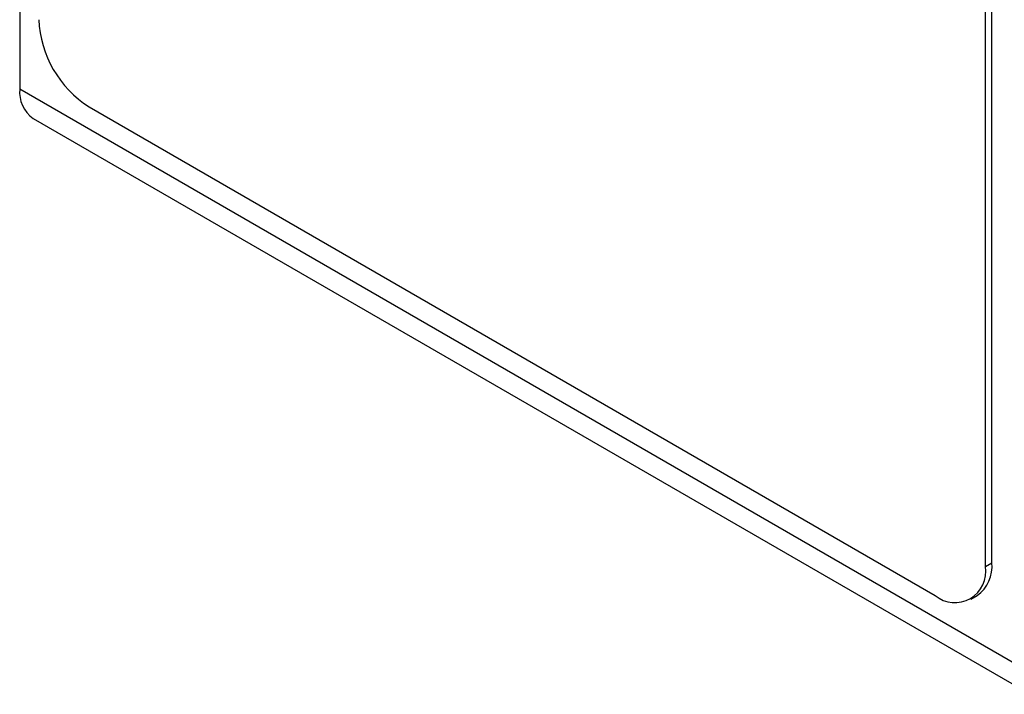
# Model space of a CAD drawing. Header units: millimetres. Extents: x 0 to 420, y 0 to 297.
# Tile 16 of 43: x 333 to 347, y 190 to 199. Entities that reach past the tile are written whole.
import ezdxf

# ---------------------------------------------------------------- set-up
doc = ezdxf.new("R2010")
doc.units = ezdxf.units.MM

msp = doc.modelspace()

# ---------------------------------------------------------------- linework, layer by layer
at = {"color": 7, "linetype": 'Continuous', "lineweight": 25}
for p, q in [((346.428, 191.559), (346.428, 239.898)), ((346.34, 191.508), (346.34, 230.355)), ((332.781, 221.237), (332.781, 198.208)), ((346.782, 190.126), (332.781, 198.208)), ((333.753, 197.957), (345.633, 191.099)), ((332.968, 197.796), (346.968, 189.714)), ((346.34, 191.508), (346.428, 191.559)), ((346.133, 191.05), (346.221, 191.101))]:
    msp.add_line(p, q, dxfattribs=at)
for centre, radius, start, end in [((334.582, 199.252), 1.537, 182.6055, 237.3945), ((333.222, 198.16), 0.444, 173.7021, 234.9869), ((345.909, 191.438), 0.437, 230.7968, 9.2139), ((345.949, 191.5), 0.483, 304.278, 7.0343)]:
    msp.add_arc(centre, radius, start, end, dxfattribs=at)

doc.saveas('drawing.dxf')
